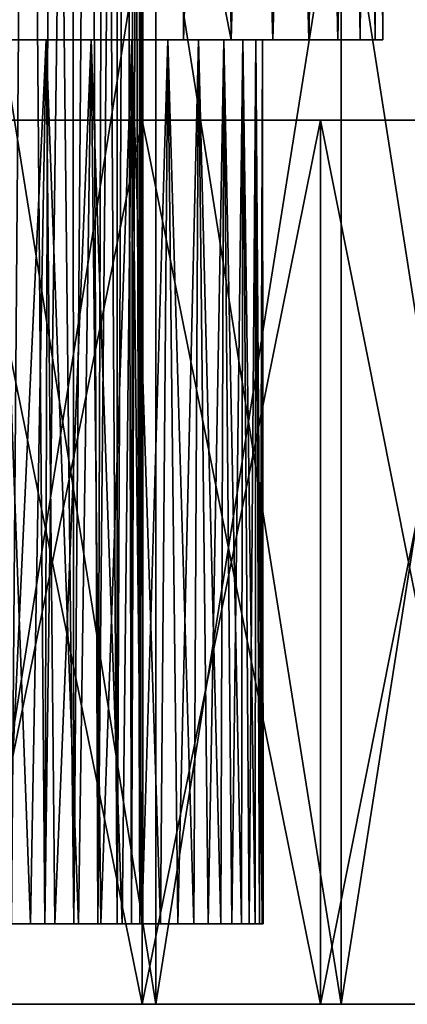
# Model space of a CAD drawing. Header units: millimetres. Extents: x -24 to 50, y -104 to 68.
# Tile 5 of 107: x 18 to 23, y -104 to -92. Entities that reach past the tile are written whole.
import ezdxf

# ---------------------------------------------------------------- set-up
doc = ezdxf.new("R2010")
doc.units = ezdxf.units.MM
doc.header["$LTSCALE"] = 65.185185
for name, color, linetype in [('65', 7, 'CONTINUOUS'), ('71', 7, 'CONTINUOUS'), ('72', 7, 'CONTINUOUS'), ('79', 7, 'CONTINUOUS'), ('85', 7, 'CONTINUOUS'), ('86', 7, 'CONTINUOUS'), ('88', 7, 'CONTINUOUS'), ('90', 7, 'CONTINUOUS'), ('91', 7, 'CONTINUOUS')]:
    doc.layers.add(name, color=color, linetype=linetype)

msp = doc.modelspace()

# ---------------------------------------------------------------- linework, layer by layer
at = {"layer": '65', "color": 253, "linetype": 'Continuous', "true_color": 0xaab4c3}
for points in [[(20.59, -62, -5), (20.008, -92, -5.583), (20.553, -43.117, -5.041), (20.59, -62, -5)], [(20.553, -43.117, -5.041), (20.008, -92, -5.583), (20.455, -43.471, -5.147), (20.553, -43.117, -5.041)], [(20.455, -43.471, -5.147), (20.008, -92, -5.583), (20.326, -43.811, -5.28), (20.455, -43.471, -5.147)], [(20.326, -43.811, 5.28), (20.6, -92, 4.989), (20.455, -43.471, 5.147), (20.326, -43.811, 5.28)], [(20.6, -92, 4.989), (20.59, -74, 5), (20.455, -43.471, 5.147), (20.6, -92, 4.989)], [(20.326, -43.811, -5.28), (20.008, -92, -5.583), (20.166, -44.133, -5.438), (20.326, -43.811, -5.28)], [(20.166, -44.133, 5.438), (20.6, -92, 4.989), (20.326, -43.811, 5.28), (20.166, -44.133, 5.438)], [(20.166, -44.133, -5.438), (20.008, -92, -5.583), (20.008, -89, -5.583), (20.166, -44.133, -5.438)], [(20.008, -89, 5.583), (20.6, -92, 4.989), (20.166, -44.133, 5.438), (20.008, -89, 5.583)], [(20.59, -62, -5), (20.59, -74, -5), (20.008, -92, -5.583), (20.59, -62, -5)], [(20.008, -92, -5.583), (20.59, -74, -5), (20.6, -92, -4.989), (20.008, -92, -5.583)], [(20.607, -74.413, 4.981), (20.59, -74, 5), (20.6, -92, 4.989), (20.607, -74.413, 4.981)], [(20.59, -74, -5), (20.607, -74.415, -4.981), (20.6, -92, -4.989), (20.59, -74, -5)], [(21.122, -92, 4.332), (20.607, -74.413, 4.981), (20.6, -92, 4.989), (21.122, -92, 4.332)], [(20.607, -74.415, -4.981), (20.658, -74.837, -4.923), (20.6, -92, -4.989), (20.607, -74.415, -4.981)], [(20.657, -74.832, 4.924), (20.607, -74.413, 4.981), (21.122, -92, 4.332), (20.657, -74.832, 4.924)], [(20.658, -74.837, -4.923), (20.745, -75.27, -4.822), (20.6, -92, -4.989), (20.658, -74.837, -4.923)], [(20.741, -75.254, 4.826), (20.657, -74.832, 4.924), (21.122, -92, 4.332), (20.741, -75.254, 4.826)], [(20.745, -75.27, -4.822), (20.869, -75.716, -4.669), (20.6, -92, -4.989), (20.745, -75.27, -4.822)], [(20.86, -75.686, 4.681), (20.741, -75.254, 4.826), (21.122, -92, 4.332), (20.86, -75.686, 4.681)], [(20.932, -75.906, 4.589), (20.86, -75.686, 4.681), (21.122, -92, 4.332), (20.932, -75.906, 4.589)], [(20.869, -75.716, -4.669), (20.945, -75.943, -4.572), (20.6, -92, -4.989), (20.869, -75.716, -4.669)], [(20.945, -75.943, -4.572), (21.031, -76.172, -4.459), (20.6, -92, -4.989), (20.945, -75.943, -4.572)], [(21.013, -76.127, 4.483), (20.932, -75.906, 4.589), (21.122, -92, 4.332), (21.013, -76.127, 4.483)], [(20.6, -92, -4.989), (21.031, -76.172, -4.459), (21.122, -92, -4.332), (20.6, -92, -4.989)], [(21.102, -76.348, 4.361), (21.013, -76.127, 4.483), (21.122, -92, 4.332), (21.102, -76.348, 4.361)], [(21.031, -76.172, -4.459), (21.124, -76.4, -4.33), (21.122, -92, -4.332), (21.031, -76.172, -4.459)], [(21.187, -76.545, 4.239), (21.102, -76.348, 4.361), (21.122, -92, 4.332), (21.187, -76.545, 4.239)], [(21.124, -76.4, -4.33), (21.187, -76.545, -4.24), (21.122, -92, -4.332), (21.124, -76.4, -4.33)], [(21.568, -92, 3.621), (21.187, -76.545, 4.239), (21.122, -92, 4.332), (21.568, -92, 3.621)], [(21.187, -76.545, -4.24), (21.224, -76.626, -4.185), (21.122, -92, -4.332), (21.187, -76.545, -4.24)], [(21.197, -76.568, 4.224), (21.187, -76.545, 4.239), (21.568, -92, 3.621), (21.197, -76.568, 4.224)], [(21.224, -76.626, -4.185), (21.329, -76.848, -4.025), (21.122, -92, -4.332), (21.224, -76.626, -4.185)], [(21.299, -76.787, 4.071), (21.197, -76.568, 4.224), (21.568, -92, 3.621), (21.299, -76.787, 4.071)], [(21.405, -77, 3.903), (21.299, -76.787, 4.071), (21.568, -92, 3.621), (21.405, -77, 3.903)], [(21.329, -76.848, -4.025), (21.436, -77.062, -3.85), (21.122, -92, -4.332), (21.329, -76.848, -4.025)], [(21.512, -77.207, 3.72), (21.405, -77, 3.903), (21.568, -92, 3.621), (21.512, -77.207, 3.72)], [(21.436, -77.062, -3.85), (21.544, -77.266, -3.664), (21.122, -92, -4.332), (21.436, -77.062, -3.85)], [(21.122, -92, -4.332), (21.544, -77.266, -3.664), (21.568, -92, -3.621), (21.122, -92, -4.332)], [(21.62, -77.404, 3.525), (21.512, -77.207, 3.72), (21.568, -92, 3.621), (21.62, -77.404, 3.525)], [(21.544, -77.266, -3.664), (21.651, -77.459, -3.467), (21.568, -92, -3.621), (21.544, -77.266, -3.664)], [(21.931, -92, 2.864), (21.62, -77.404, 3.525), (21.568, -92, 3.621), (21.931, -92, 2.864)], [(21.726, -77.59, 3.319), (21.62, -77.404, 3.525), (21.931, -92, 2.864), (21.726, -77.59, 3.319)], [(21.651, -77.459, -3.467), (21.755, -77.64, -3.26), (21.568, -92, -3.621), (21.651, -77.459, -3.467)], [(21.755, -77.64, -3.26), (21.803, -77.721, -3.158), (21.568, -92, -3.621), (21.755, -77.64, -3.26)], [(21.803, -77.721, 3.158), (21.726, -77.59, 3.319), (21.931, -92, 2.864), (21.803, -77.721, 3.158)], [(21.803, -77.721, -3.158), (21.854, -77.807, -3.046), (21.568, -92, -3.621), (21.803, -77.721, -3.158)], [(21.828, -77.763, 3.104), (21.803, -77.721, 3.158), (21.931, -92, 2.864), (21.828, -77.763, 3.104)], [(21.924, -77.923, 2.881), (21.828, -77.763, 3.104), (21.931, -92, 2.864), (21.924, -77.923, 2.881)], [(21.568, -92, -3.621), (21.854, -77.807, -3.046), (21.931, -92, -2.864), (21.568, -92, -3.621)], [(21.854, -77.807, -3.046), (21.947, -77.96, -2.826), (21.931, -92, -2.864), (21.854, -77.807, -3.046)], [(22.015, -78.069, 2.653), (21.924, -77.923, 2.881), (21.931, -92, 2.864), (22.015, -78.069, 2.653)], [(21.947, -77.96, -2.826), (22.035, -78.099, -2.601), (21.931, -92, -2.864), (21.947, -77.96, -2.826)], [(22.208, -92, 2.072), (22.015, -78.069, 2.653), (21.931, -92, 2.864), (22.208, -92, 2.072)], [(22.035, -78.099, -2.601), (22.115, -78.225, -2.372), (21.931, -92, -2.864), (22.035, -78.099, -2.601)], [(22.099, -78.2, 2.42), (22.015, -78.069, 2.653), (22.208, -92, 2.072), (22.099, -78.2, 2.42)], [(22.115, -78.225, -2.372), (22.188, -78.338, -2.14), (21.931, -92, -2.864), (22.115, -78.225, -2.372)], [(22.175, -78.318, 2.184), (22.099, -78.2, 2.42), (22.208, -92, 2.072), (22.175, -78.318, 2.184)], [(21.931, -92, -2.864), (22.188, -78.338, -2.14), (22.208, -92, -2.072), (21.931, -92, -2.864)], [(22.243, -78.422, 1.945), (22.175, -78.318, 2.184), (22.208, -92, 2.072), (22.243, -78.422, 1.945)], [(22.188, -78.338, -2.14), (22.254, -78.438, -1.905), (22.208, -92, -2.072), (22.188, -78.338, -2.14)], [(22.394, -92, 1.254), (22.243, -78.422, 1.945), (22.208, -92, 2.072), (22.394, -92, 1.254)], [(22.254, -78.438, -1.905), (22.312, -78.525, -1.669), (22.208, -92, -2.072), (22.254, -78.438, -1.905)], [(22.304, -78.512, 1.705), (22.243, -78.422, 1.945), (22.394, -92, 1.254), (22.304, -78.512, 1.705)], [(22.356, -78.59, 1.463), (22.304, -78.512, 1.705), (22.394, -92, 1.254), (22.356, -78.59, 1.463)], [(22.208, -92, -2.072), (22.312, -78.525, -1.669), (22.394, -92, -1.254), (22.208, -92, -2.072)], [(22.312, -78.525, -1.669), (22.402, -78.658, -1.208), (22.394, -92, -1.254), (22.312, -78.525, -1.669)], [(22.4, -78.655, 1.221), (22.356, -78.59, 1.463), (22.394, -92, 1.254), (22.4, -78.655, 1.221)], [(22.488, -92, 0.42), (22.4, -78.655, 1.221), (22.394, -92, 1.254), (22.488, -92, 0.42)], [(22.402, -78.658, -1.208), (22.405, -78.661, -1.192), (22.394, -92, -1.254), (22.402, -78.658, -1.208)], [(22.405, -78.661, -1.192), (22.466, -78.751, -0.713), (22.394, -92, -1.254), (22.405, -78.661, -1.192)], [(22.394, -92, -1.254), (22.466, -78.751, -0.713), (22.488, -92, -0.42), (22.394, -92, -1.254)], [(22.402, -78.658, 1.208), (22.4, -78.655, 1.221), (22.488, -92, 0.42), (22.402, -78.658, 1.208)], [(22.464, -78.748, 0.736), (22.402, -78.658, 1.208), (22.488, -92, 0.42), (22.464, -78.748, 0.736)], [(22.496, -78.794, 0.251), (22.464, -78.748, 0.736), (22.488, -92, 0.42), (22.496, -78.794, 0.251)], [(22.466, -78.751, -0.713), (22.496, -78.795, -0.232), (22.488, -92, -0.42), (22.466, -78.751, -0.713)], [(22.496, -78.795, -0.232), (22.496, -78.794, 0.251), (22.488, -92, -0.42), (22.496, -78.795, -0.232)], [(22.488, -92, -0.42), (22.496, -78.794, 0.251), (22.488, -92, 0.42), (22.488, -92, -0.42)], [(20.008, -92, 5.583), (20.6, -92, 4.989), (20.008, -89, 5.583), (20.008, -92, 5.583)]]:
    msp.add_3dface(points, dxfattribs=at)
at = {"layer": '71', "color": 253, "linetype": 'Continuous', "true_color": 0xaab4c3}
for points in [[(17.731, -76.731, 3.577), (18.068, -77.068, 3.292), (17.868, -103, 3.467), (17.731, -76.731, 3.577)], [(17.868, -103, 3.467), (18.068, -77.068, 3.292), (18.28, -103, 3.08), (17.868, -103, 3.467)], [(18.068, -77.068, 3.292), (18.365, -77.365, 2.988), (18.28, -103, 3.08), (18.068, -77.068, 3.292)], [(18.365, -77.365, 2.988), (18.622, -77.622, 2.67), (18.28, -103, 3.08), (18.365, -77.365, 2.988)], [(18.28, -103, 3.08), (18.622, -77.622, 2.67), (18.641, -103, 2.645), (18.28, -103, 3.08)], [(18.622, -77.622, 2.67), (18.841, -77.841, 2.344), (18.641, -103, 2.645), (18.622, -77.622, 2.67)], [(18.641, -103, 2.645), (18.841, -77.841, 2.344), (18.943, -103, 2.168), (18.641, -103, 2.645)], [(18.841, -77.841, 2.344), (19.025, -78.025, 2.012), (18.943, -103, 2.168), (18.841, -77.841, 2.344)], [(19.025, -78.025, 2.012), (19.176, -78.176, 1.678), (18.943, -103, 2.168), (19.025, -78.025, 2.012)], [(18.943, -103, 2.168), (19.176, -78.176, 1.678), (19.184, -103, 1.657), (18.943, -103, 2.168)], [(19.176, -78.176, 1.678), (19.295, -78.295, 1.342), (19.184, -103, 1.657), (19.176, -78.176, 1.678)], [(19.184, -103, 1.657), (19.295, -78.295, 1.342), (19.359, -103, 1.119), (19.184, -103, 1.657)], [(19.295, -78.295, 1.342), (19.386, -78.386, 1.006), (19.359, -103, 1.119), (19.295, -78.295, 1.342)], [(19.386, -78.386, 1.006), (19.45, -78.45, 0.671), (19.359, -103, 1.119), (19.386, -78.386, 1.006)], [(19.359, -103, 1.119), (19.45, -78.45, 0.671), (19.465, -103, 0.564), (19.359, -103, 1.119)], [(19.45, -78.45, 0.671), (19.487, -78.487, 0.335), (19.465, -103, 0.564), (19.45, -78.45, 0.671)], [(19.487, -78.487, 0.335), (19.5, -78.5), (19.465, -103, 0.564), (19.487, -78.487, 0.335)], [(19.5, -78.5), (19.5, -103), (19.465, -103, 0.564), (19.5, -78.5)]]:
    msp.add_3dface(points, dxfattribs=at)
at = {"layer": '72', "color": 253, "linetype": 'Continuous', "true_color": 0xaab4c3}
for points in [[(18.068, -77.068, -3.292), (17.731, -76.731, -3.577), (17.868, -103, -3.467), (18.068, -77.068, -3.292)], [(18.28, -103, -3.08), (18.068, -77.068, -3.292), (17.868, -103, -3.467), (18.28, -103, -3.08)], [(18.365, -77.365, -2.988), (18.068, -77.068, -3.292), (18.28, -103, -3.08), (18.365, -77.365, -2.988)], [(18.641, -103, -2.645), (18.365, -77.365, -2.988), (18.28, -103, -3.08), (18.641, -103, -2.645)], [(18.622, -77.622, -2.671), (18.365, -77.365, -2.988), (18.641, -103, -2.645), (18.622, -77.622, -2.671)], [(18.841, -77.841, -2.344), (18.622, -77.622, -2.671), (18.641, -103, -2.645), (18.841, -77.841, -2.344)], [(18.943, -103, -2.168), (18.841, -77.841, -2.344), (18.641, -103, -2.645), (18.943, -103, -2.168)], [(19.025, -78.025, -2.012), (18.841, -77.841, -2.344), (18.943, -103, -2.168), (19.025, -78.025, -2.012)], [(19.184, -103, -1.657), (19.025, -78.025, -2.012), (18.943, -103, -2.168), (19.184, -103, -1.657)], [(19.176, -78.176, -1.678), (19.025, -78.025, -2.012), (19.184, -103, -1.657), (19.176, -78.176, -1.678)], [(19.295, -78.295, -1.342), (19.176, -78.176, -1.678), (19.184, -103, -1.657), (19.295, -78.295, -1.342)], [(19.359, -103, -1.119), (19.295, -78.295, -1.342), (19.184, -103, -1.657), (19.359, -103, -1.119)], [(19.386, -78.386, -1.006), (19.295, -78.295, -1.342), (19.359, -103, -1.119), (19.386, -78.386, -1.006)], [(19.465, -103, -0.564), (19.386, -78.386, -1.006), (19.359, -103, -1.119), (19.465, -103, -0.564)], [(19.45, -78.45, -0.671), (19.386, -78.386, -1.006), (19.465, -103, -0.564), (19.45, -78.45, -0.671)], [(19.487, -78.487, -0.335), (19.45, -78.45, -0.671), (19.465, -103, -0.564), (19.487, -78.487, -0.335)], [(19.5, -103), (19.487, -78.487, -0.335), (19.465, -103, -0.564), (19.5, -103)], [(19.5, -78.5), (19.487, -78.487, -0.335), (19.5, -103), (19.5, -78.5)]]:
    msp.add_3dface(points, dxfattribs=at)
at = {"layer": '79', "color": 253, "linetype": 'Continuous', "true_color": 0xaab4c3}
for points in [[(18.297, -92, -5.013), (17.788, -103, -5.313), (17.693, -92, -5.362), (18.297, -92, -5.013)], [(17.788, -103, 5.313), (18.104, -103, 5.135), (17.693, -92, 5.362), (17.788, -103, 5.313)], [(17.693, -92, 5.362), (18.104, -103, 5.135), (18.297, -92, 5.013), (17.693, -92, 5.362)], [(18.104, -103, -5.135), (17.788, -103, -5.313), (18.297, -92, -5.013), (18.104, -103, -5.135)], [(18.408, -103, -4.938), (18.104, -103, -5.135), (18.297, -92, -5.013), (18.408, -103, -4.938)], [(18.104, -103, 5.135), (18.408, -103, 4.938), (18.297, -92, 5.013), (18.104, -103, 5.135)], [(18.857, -92, -4.596), (18.408, -103, -4.938), (18.297, -92, -5.013), (18.857, -92, -4.596)], [(18.408, -103, 4.938), (18.7, -103, 4.723), (18.297, -92, 5.013), (18.408, -103, 4.938)], [(18.297, -92, 5.013), (18.7, -103, 4.723), (18.857, -92, 4.596), (18.297, -92, 5.013)], [(18.7, -103, -4.723), (18.408, -103, -4.938), (18.857, -92, -4.596), (18.7, -103, -4.723)], [(18.979, -103, -4.491), (18.7, -103, -4.723), (18.857, -92, -4.596), (18.979, -103, -4.491)], [(18.7, -103, 4.723), (18.979, -103, 4.491), (18.857, -92, 4.596), (18.7, -103, 4.723)], [(19.364, -92, -4.117), (18.979, -103, -4.491), (18.857, -92, -4.596), (19.364, -92, -4.117)], [(18.979, -103, 4.491), (19.243, -103, 4.243), (18.857, -92, 4.596), (18.979, -103, 4.491)], [(18.857, -92, 4.596), (19.243, -103, 4.243), (19.364, -92, 4.117), (18.857, -92, 4.596)], [(19.243, -103, -4.243), (18.979, -103, -4.491), (19.364, -92, -4.117), (19.243, -103, -4.243)], [(19.491, -103, -3.979), (19.243, -103, -4.243), (19.364, -92, -4.117), (19.491, -103, -3.979)], [(19.243, -103, 4.243), (19.491, -103, 3.979), (19.364, -92, 4.117), (19.243, -103, 4.243)], [(19.813, -92, -3.583), (19.491, -103, -3.979), (19.364, -92, -4.117), (19.813, -92, -3.583)], [(19.491, -103, 3.979), (19.723, -103, 3.7), (19.364, -92, 4.117), (19.491, -103, 3.979)], [(19.364, -92, 4.117), (19.723, -103, 3.7), (19.813, -92, 3.583), (19.364, -92, 4.117)], [(19.723, -103, -3.7), (19.491, -103, -3.979), (19.813, -92, -3.583), (19.723, -103, -3.7)], [(19.938, -103, -3.408), (19.723, -103, -3.7), (19.813, -92, -3.583), (19.938, -103, -3.408)], [(19.723, -103, 3.7), (19.938, -103, 3.408), (19.813, -92, 3.583), (19.723, -103, 3.7)], [(20.196, -92, -3), (19.938, -103, -3.408), (19.813, -92, -3.583), (20.196, -92, -3)], [(19.938, -103, 3.408), (20.135, -103, 3.104), (19.813, -92, 3.583), (19.938, -103, 3.408)], [(19.813, -92, 3.583), (20.135, -103, 3.104), (20.196, -92, 3), (19.813, -92, 3.583)], [(20.135, -103, -3.104), (19.938, -103, -3.408), (20.196, -92, -3), (20.135, -103, -3.104)], [(20.313, -103, -2.788), (20.135, -103, -3.104), (20.196, -92, -3), (20.313, -103, -2.788)], [(20.135, -103, 3.104), (20.313, -103, 2.788), (20.196, -92, 3), (20.135, -103, 3.104)], [(20.509, -92, -2.376), (20.313, -103, -2.788), (20.196, -92, -3), (20.509, -92, -2.376)], [(20.313, -103, 2.788), (20.471, -103, 2.462), (20.196, -92, 3), (20.313, -103, 2.788)], [(20.196, -92, 3), (20.471, -103, 2.462), (20.509, -92, 2.376), (20.196, -92, 3)], [(20.471, -103, -2.462), (20.313, -103, -2.788), (20.509, -92, -2.376), (20.471, -103, -2.462)], [(20.61, -103, -2.128), (20.471, -103, -2.462), (20.509, -92, -2.376), (20.61, -103, -2.128)], [(20.471, -103, 2.462), (20.61, -103, 2.128), (20.509, -92, 2.376), (20.471, -103, 2.462)], [(20.748, -92, -1.721), (20.61, -103, -2.128), (20.509, -92, -2.376), (20.748, -92, -1.721)], [(20.61, -103, 2.128), (20.728, -103, 1.785), (20.509, -92, 2.376), (20.61, -103, 2.128)], [(20.509, -92, 2.376), (20.728, -103, 1.785), (20.748, -92, 1.721), (20.509, -92, 2.376)], [(20.728, -103, -1.785), (20.61, -103, -2.128), (20.748, -92, -1.721), (20.728, -103, -1.785)], [(20.826, -103, -1.436), (20.728, -103, -1.785), (20.748, -92, -1.721), (20.826, -103, -1.436)], [(20.728, -103, 1.785), (20.826, -103, 1.436), (20.748, -92, 1.721), (20.728, -103, 1.785)], [(20.909, -92, -1.042), (20.826, -103, -1.436), (20.748, -92, -1.721), (20.909, -92, -1.042)], [(20.826, -103, 1.436), (20.902, -103, 1.082), (20.748, -92, 1.721), (20.826, -103, 1.436)], [(20.748, -92, 1.721), (20.902, -103, 1.082), (20.909, -92, 1.042), (20.748, -92, 1.721)], [(20.902, -103, -1.082), (20.826, -103, -1.436), (20.909, -92, -1.042), (20.902, -103, -1.082)], [(20.956, -103, -0.723), (20.902, -103, -1.082), (20.909, -92, -1.042), (20.956, -103, -0.723)], [(20.902, -103, 1.082), (20.956, -103, 0.723), (20.909, -92, 1.042), (20.902, -103, 1.082)], [(20.99, -92, -0.349), (20.956, -103, -0.723), (20.909, -92, -1.042), (20.99, -92, -0.349)], [(20.956, -103, 0.723), (20.989, -103, 0.362), (20.909, -92, 1.042), (20.956, -103, 0.723)], [(20.909, -92, 1.042), (20.989, -103, 0.362), (20.99, -92, 0.349), (20.909, -92, 1.042)], [(20.989, -103, -0.362), (20.956, -103, -0.723), (20.99, -92, -0.349), (20.989, -103, -0.362)], [(21, -103), (20.989, -103, -0.362), (20.99, -92, -0.349), (21, -103)], [(20.989, -103, 0.362), (21, -103), (20.99, -92, 0.349), (20.989, -103, 0.362)], [(20.99, -92, 0.349), (21, -103), (20.99, -92, -0.349), (20.99, -92, 0.349)]]:
    msp.add_3dface(points, dxfattribs=at)
at = {"layer": '85', "color": 253, "linetype": 'Continuous', "true_color": 0xaab4c3}
for points in [[(17.868, -103, 3.467), (18.104, -103, 5.135), (17.788, -103, 5.313), (17.868, -103, 3.467)], [(17.868, -103, -3.467), (17.788, -103, -5.313), (18.104, -103, -5.135), (17.868, -103, -3.467)], [(17.868, -103, 3.467), (18.28, -103, 3.08), (18.104, -103, 5.135), (17.868, -103, 3.467)], [(18.28, -103, -3.08), (17.868, -103, -3.467), (18.104, -103, -5.135), (18.28, -103, -3.08)], [(18.28, -103, 3.08), (18.408, -103, 4.938), (18.104, -103, 5.135), (18.28, -103, 3.08)], [(18.28, -103, -3.08), (18.104, -103, -5.135), (18.408, -103, -4.938), (18.28, -103, -3.08)], [(18.28, -103, 3.08), (18.641, -103, 2.645), (18.408, -103, 4.938), (18.28, -103, 3.08)], [(18.641, -103, -2.645), (18.28, -103, -3.08), (18.408, -103, -4.938), (18.641, -103, -2.645)], [(18.641, -103, 2.645), (18.7, -103, 4.723), (18.408, -103, 4.938), (18.641, -103, 2.645)], [(18.641, -103, -2.645), (18.408, -103, -4.938), (18.7, -103, -4.723), (18.641, -103, -2.645)], [(18.641, -103, 2.645), (18.943, -103, 2.168), (18.7, -103, 4.723), (18.641, -103, 2.645)], [(18.943, -103, -2.168), (18.641, -103, -2.645), (18.7, -103, -4.723), (18.943, -103, -2.168)], [(18.943, -103, 2.168), (18.979, -103, 4.491), (18.7, -103, 4.723), (18.943, -103, 2.168)], [(18.943, -103, -2.168), (18.7, -103, -4.723), (18.979, -103, -4.491), (18.943, -103, -2.168)], [(18.943, -103, 2.168), (19.184, -103, 1.657), (18.979, -103, 4.491), (18.943, -103, 2.168)], [(19.184, -103, -1.657), (18.943, -103, -2.168), (18.979, -103, -4.491), (19.184, -103, -1.657)], [(19.184, -103, 1.657), (19.243, -103, 4.243), (18.979, -103, 4.491), (19.184, -103, 1.657)], [(19.184, -103, -1.657), (18.979, -103, -4.491), (19.243, -103, -4.243), (19.184, -103, -1.657)], [(19.184, -103, 1.657), (19.359, -103, 1.119), (19.243, -103, 4.243), (19.184, -103, 1.657)], [(19.359, -103, -1.119), (19.184, -103, -1.657), (19.243, -103, -4.243), (19.359, -103, -1.119)], [(19.359, -103, 1.119), (19.465, -103, 0.564), (19.243, -103, 4.243), (19.359, -103, 1.119)], [(19.465, -103, 0.564), (19.491, -103, 3.979), (19.243, -103, 4.243), (19.465, -103, 0.564)], [(19.359, -103, -1.119), (19.243, -103, -4.243), (19.491, -103, -3.979), (19.359, -103, -1.119)], [(19.465, -103, -0.564), (19.359, -103, -1.119), (19.491, -103, -3.979), (19.465, -103, -0.564)], [(19.465, -103, 0.564), (19.5, -103), (19.491, -103, 3.979), (19.465, -103, 0.564)], [(19.5, -103), (19.465, -103, -0.564), (19.491, -103, -3.979), (19.5, -103)], [(19.5, -103), (19.491, -103, -3.979), (19.723, -103, -3.7), (19.5, -103)], [(19.5, -103), (19.723, -103, -3.7), (19.491, -103, 3.979), (19.5, -103)], [(19.723, -103, -3.7), (19.723, -103, 3.7), (19.491, -103, 3.979), (19.723, -103, -3.7)], [(19.723, -103, -3.7), (19.938, -103, -3.408), (19.723, -103, 3.7), (19.723, -103, -3.7)], [(19.938, -103, -3.408), (19.938, -103, 3.408), (19.723, -103, 3.7), (19.938, -103, -3.408)], [(19.938, -103, -3.408), (20.135, -103, -3.104), (19.938, -103, 3.408), (19.938, -103, -3.408)], [(20.135, -103, -3.104), (20.135, -103, 3.104), (19.938, -103, 3.408), (20.135, -103, -3.104)], [(20.135, -103, -3.104), (20.313, -103, -2.788), (20.135, -103, 3.104), (20.135, -103, -3.104)], [(20.313, -103, -2.788), (20.313, -103, 2.788), (20.135, -103, 3.104), (20.313, -103, -2.788)], [(20.313, -103, -2.788), (20.471, -103, -2.462), (20.313, -103, 2.788), (20.313, -103, -2.788)], [(20.471, -103, -2.462), (20.471, -103, 2.462), (20.313, -103, 2.788), (20.471, -103, -2.462)], [(20.471, -103, -2.462), (20.61, -103, -2.128), (20.471, -103, 2.462), (20.471, -103, -2.462)], [(20.61, -103, -2.128), (20.61, -103, 2.128), (20.471, -103, 2.462), (20.61, -103, -2.128)], [(20.61, -103, -2.128), (20.728, -103, -1.785), (20.61, -103, 2.128), (20.61, -103, -2.128)], [(20.728, -103, -1.785), (20.728, -103, 1.785), (20.61, -103, 2.128), (20.728, -103, -1.785)], [(20.728, -103, -1.785), (20.826, -103, -1.436), (20.728, -103, 1.785), (20.728, -103, -1.785)], [(20.826, -103, -1.436), (20.826, -103, 1.436), (20.728, -103, 1.785), (20.826, -103, -1.436)], [(20.826, -103, -1.436), (20.902, -103, -1.082), (20.826, -103, 1.436), (20.826, -103, -1.436)], [(20.902, -103, -1.082), (20.902, -103, 1.082), (20.826, -103, 1.436), (20.902, -103, -1.082)], [(20.902, -103, -1.082), (20.956, -103, -0.723), (20.902, -103, 1.082), (20.902, -103, -1.082)], [(20.956, -103, -0.723), (20.956, -103, 0.723), (20.902, -103, 1.082), (20.956, -103, -0.723)], [(20.956, -103, -0.723), (20.989, -103, -0.362), (20.956, -103, 0.723), (20.956, -103, -0.723)], [(20.989, -103, -0.362), (20.989, -103, 0.362), (20.956, -103, 0.723), (20.989, -103, -0.362)], [(20.989, -103, -0.362), (21, -103), (20.989, -103, 0.362), (20.989, -103, -0.362)]]:
    msp.add_3dface(points, dxfattribs=at)
at = {"layer": '86', "color": 253, "linetype": 'Continuous', "true_color": 0xaab4c3}
for points in [[(19.493, -104, 32.693), (17.338, -104, 34.922), (17.252, -104, 32.923), (19.493, -104, 32.693)], [(17.252, -104, -32.923), (17.338, -104, -34.922), (19.493, -104, -32.693), (17.252, -104, -32.923)], [(19.665, -104, 34.688), (17.338, -104, 34.922), (19.493, -104, 32.693), (19.665, -104, 34.688)], [(17.338, -104, -34.922), (19.665, -104, -34.688), (19.493, -104, -32.693), (17.338, -104, -34.922)], [(21.714, -104, 32.31), (19.665, -104, 34.688), (19.493, -104, 32.693), (21.714, -104, 32.31)], [(19.493, -104, -32.693), (19.665, -104, -34.688), (21.714, -104, -32.31), (19.493, -104, -32.693)], [(21.972, -104, 34.299), (19.665, -104, 34.688), (21.714, -104, 32.31), (21.972, -104, 34.299)], [(19.665, -104, -34.688), (21.972, -104, -34.299), (21.714, -104, -32.31), (19.665, -104, -34.688)], [(23.903, -104, 31.776), (21.972, -104, 34.299), (21.714, -104, 32.31), (23.903, -104, 31.776)], [(21.714, -104, -32.31), (21.972, -104, -34.299), (23.903, -104, -31.776), (21.714, -104, -32.31)], [(24.247, -104, 33.756), (21.972, -104, 34.299), (23.903, -104, 31.776), (24.247, -104, 33.756)], [(21.972, -104, -34.299), (24.247, -104, -33.756), (23.903, -104, -31.776), (21.972, -104, -34.299)]]:
    msp.add_3dface(points, dxfattribs=at)
at = {"layer": '88', "color": 253, "linetype": 'Continuous', "true_color": 0xaab4c3}
for points in [[(17.338, -104, 34.922), (19.665, -104, 34.688), (17.338, -89.5, 34.922), (17.338, -104, 34.922)], [(17.338, -89.5, 34.922), (19.665, -104, 34.688), (19.665, -89.5, 34.688), (17.338, -89.5, 34.922)], [(19.665, -104, -34.688), (17.338, -104, -34.922), (19.665, -89.5, -34.688), (19.665, -104, -34.688)], [(19.665, -89.5, -34.688), (17.338, -104, -34.922), (17.338, -89.5, -34.922), (19.665, -89.5, -34.688)], [(19.665, -104, 34.688), (21.972, -104, 34.299), (19.665, -89.5, 34.688), (19.665, -104, 34.688)], [(19.665, -89.5, 34.688), (21.972, -104, 34.299), (21.972, -89.5, 34.299), (19.665, -89.5, 34.688)], [(21.972, -104, -34.299), (19.665, -104, -34.688), (21.972, -89.5, -34.299), (21.972, -104, -34.299)], [(21.972, -89.5, -34.299), (19.665, -104, -34.688), (19.665, -89.5, -34.688), (21.972, -89.5, -34.299)], [(21.972, -104, 34.299), (24.247, -104, 33.756), (21.972, -89.5, 34.299), (21.972, -104, 34.299)], [(21.972, -89.5, 34.299), (24.247, -104, 33.756), (24.247, -89.5, 33.756), (21.972, -89.5, 34.299)], [(24.247, -104, -33.756), (21.972, -104, -34.299), (24.247, -89.5, -33.756), (24.247, -104, -33.756)], [(24.247, -89.5, -33.756), (21.972, -104, -34.299), (21.972, -89.5, -34.299), (24.247, -89.5, -33.756)]]:
    msp.add_3dface(points, dxfattribs=at)
at = {"layer": '90', "color": 253, "linetype": 'Continuous', "true_color": 0xaab4c3}
for points in [[(19.493, -93, 32.693), (17.252, -93, 32.923), (19.491, -93, 3.979), (19.493, -93, 32.693)], [(19.491, -93, 3.979), (17.252, -93, 32.923), (18.979, -93, 4.491), (19.491, -93, 3.979)], [(18.979, -93, 4.491), (17.252, -93, 32.923), (18.408, -93, 4.938), (18.979, -93, 4.491)], [(18.408, -93, 4.938), (17.252, -93, 32.923), (17.788, -93, 5.313), (18.408, -93, 4.938)], [(17.252, -93, -32.923), (19.493, -93, -32.693), (17.788, -93, -5.313), (17.252, -93, -32.923)], [(17.788, -93, -5.313), (19.493, -93, -32.693), (18.408, -93, -4.938), (17.788, -93, -5.313)], [(18.408, -93, -4.938), (19.493, -93, -32.693), (18.979, -93, -4.491), (18.408, -93, -4.938)], [(18.979, -93, -4.491), (19.493, -93, -32.693), (19.491, -93, -3.979), (18.979, -93, -4.491)], [(19.938, -93, 3.408), (19.493, -93, 32.693), (19.491, -93, 3.979), (19.938, -93, 3.408)], [(19.491, -93, -3.979), (19.493, -93, -32.693), (19.938, -93, -3.408), (19.491, -93, -3.979)], [(21.714, -93, 32.31), (19.493, -93, 32.693), (21, -93), (21.714, -93, 32.31)], [(21, -93), (19.493, -93, 32.693), (20.956, -93, 0.723), (21, -93)], [(20.956, -93, 0.723), (19.493, -93, 32.693), (20.826, -93, 1.436), (20.956, -93, 0.723)], [(20.826, -93, 1.436), (19.493, -93, 32.693), (20.61, -93, 2.128), (20.826, -93, 1.436)], [(20.61, -93, 2.128), (19.493, -93, 32.693), (20.313, -93, 2.788), (20.61, -93, 2.128)], [(20.313, -93, 2.788), (19.493, -93, 32.693), (19.938, -93, 3.408), (20.313, -93, 2.788)], [(19.493, -93, -32.693), (21.714, -93, -32.31), (19.938, -93, -3.408), (19.493, -93, -32.693)], [(19.938, -93, -3.408), (21.714, -93, -32.31), (20.313, -93, -2.788), (19.938, -93, -3.408)], [(20.313, -93, -2.788), (21.714, -93, -32.31), (20.61, -93, -2.128), (20.313, -93, -2.788)], [(20.61, -93, -2.128), (21.714, -93, -32.31), (20.826, -93, -1.436), (20.61, -93, -2.128)], [(20.826, -93, -1.436), (21.714, -93, -32.31), (20.956, -93, -0.723), (20.826, -93, -1.436)], [(21.714, -93, -32.31), (21, -93), (20.956, -93, -0.723), (21.714, -93, -32.31)], [(21.714, -93, -32.31), (21.714, -93, 32.31), (21, -93), (21.714, -93, -32.31)], [(23.903, -93, 31.776), (21.714, -93, 32.31), (23.903, -93, -31.776), (23.903, -93, 31.776)], [(23.903, -93, -31.776), (21.714, -93, 32.31), (21.714, -93, -32.31), (23.903, -93, -31.776)]]:
    msp.add_3dface(points, dxfattribs=at)
at = {"layer": '91', "color": 253, "linetype": 'Continuous', "true_color": 0xaab4c3}
for points in [[(17.252, -104, -32.923), (19.493, -104, -32.693), (17.252, -93, -32.923), (17.252, -104, -32.923)], [(19.493, -104, -32.693), (19.493, -93, -32.693), (17.252, -93, -32.923), (19.493, -104, -32.693)], [(19.493, -104, 32.693), (17.252, -104, 32.923), (19.493, -93, 32.693), (19.493, -104, 32.693)], [(17.252, -104, 32.923), (17.252, -93, 32.923), (19.493, -93, 32.693), (17.252, -104, 32.923)], [(19.493, -104, -32.693), (21.714, -104, -32.31), (19.493, -93, -32.693), (19.493, -104, -32.693)], [(21.714, -104, -32.31), (21.714, -93, -32.31), (19.493, -93, -32.693), (21.714, -104, -32.31)], [(21.714, -104, 32.31), (19.493, -104, 32.693), (21.714, -93, 32.31), (21.714, -104, 32.31)], [(19.493, -104, 32.693), (19.493, -93, 32.693), (21.714, -93, 32.31), (19.493, -104, 32.693)], [(21.714, -104, -32.31), (23.903, -104, -31.776), (21.714, -93, -32.31), (21.714, -104, -32.31)], [(23.903, -104, -31.776), (23.903, -93, -31.776), (21.714, -93, -32.31), (23.903, -104, -31.776)], [(23.903, -104, 31.776), (21.714, -104, 32.31), (23.903, -93, 31.776), (23.903, -104, 31.776)], [(21.714, -104, 32.31), (21.714, -93, 32.31), (23.903, -93, 31.776), (21.714, -104, 32.31)]]:
    msp.add_3dface(points, dxfattribs=at)

doc.saveas('drawing.dxf')
